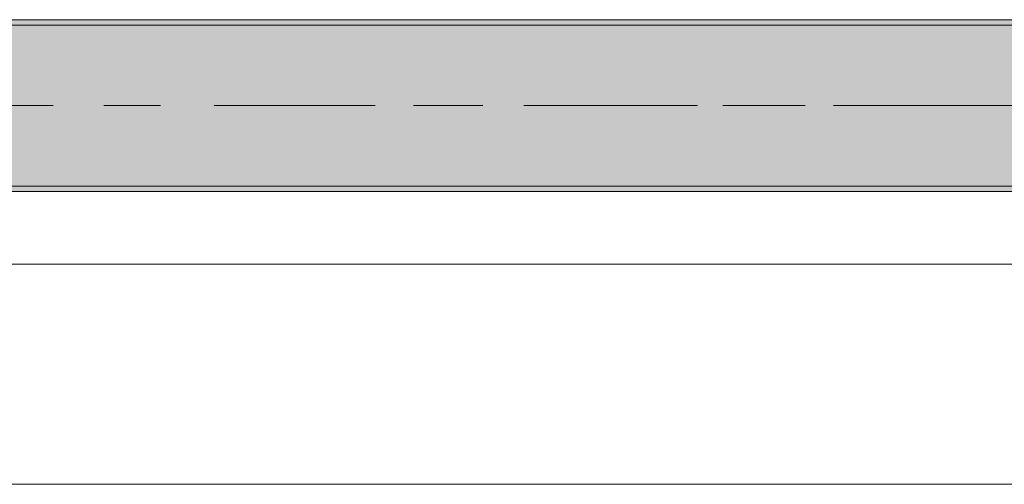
# Model space of a CAD drawing. Header units: metres. Extents: x -3.6 to 84.5, y -11 to 16.8.
# Tile 78 of 256: x 22.818 to 24.651, y -0.155 to 0.71. Entities that reach past the tile are written whole.
import ezdxf

# ---------------------------------------------------------------- set-up
doc = ezdxf.new("R2010")
doc.units = ezdxf.units.M
doc.header["$MEASUREMENT"] = 0
doc.linetypes.add('Achse', pattern=[0.2, 0.1, -0.05, 0, -0.05])
doc.linetypes.add('Strichlinie doppelt', pattern=[0.546806, 0.264583, -0.105833, 0.070556, -0.105833])
for name, color, linetype in [('451 - Universal.Achsen Raster', 7, 'Continuous'), ('604 - Struktur.Wand Aussen', 7, 'Continuous'), ('608 - Struktur.Träger', 7, 'Continuous')]:
    doc.layers.add(name, color=color, linetype=linetype)
pattern_1 = [(45, (0, 0), (-0.01767767, 0.01767767), [0, -0.025])]

msp = doc.modelspace()

# ---------------------------------------------------------------- hatches: boundary and pattern name
at = {"layer": '608 - Struktur.Träger', "linetype": 'Continuous', "lineweight": 0, "true_color": 0x000000}
h = msp.add_hatch(dxfattribs=at)
h.set_pattern_fill('Beton__Stahlbeton_0001', color=18, style=0, pattern_type=2)
h.set_pattern_definition([(45, (0, 0), (-0.08485281, 0.08485281), []), (45, (-0.04243, 0.04243), (-0.08485281, 0.08485281), [0.09, -0.03])])
h.paths.add_polyline_path([(0.69, 0.7), (0.38, 0.7), (0.38, 0.4), (0.69, 0.4), (3.97, 0.4), (4.29, 0.4), (7.57, 0.4), (7.89, 0.4), (11.17, 0.4), (11.49, 0.4), (14.77, 0.4), (15.09, 0.4), (18.37, 0.4), (18.69, 0.4), (21.97, 0.4), (22.29, 0.4), (25.57, 0.4), (25.89, 0.4), (29.17, 0.4), (29.49, 0.4), (32.77, 0.4), (33.09, 0.4), (36.37, 0.4), (36.69, 0.4), (39.97, 0.4), (40.29, 0.4), (43.57, 0.4), (43.89, 0.4), (47.17, 0.4), (47.49, 0.4), (50.77, 0.4), (51.09, 0.4), (51.8, 0.4), (51.97, 0.4), (54.37, 0.4), (54.69, 0.4), (57.97, 0.4), (58.29, 0.4), (61.57, 0.4), (61.88, 0.4), (61.88, 0.7), (61.57, 0.7), (58.29, 0.7), (57.97, 0.7), (54.69, 0.7), (54.37, 0.7), (51.97, 0.7), (51.8, 0.7), (51.09, 0.7), (50.77, 0.7), (47.49, 0.7), (47.17, 0.7), (43.89, 0.7), (43.57, 0.7), (40.29, 0.7), (39.935, 0.7), (36.69, 0.7), (36.37, 0.7), (33.09, 0.7), (32.77, 0.7), (29.49, 0.7), (29.17, 0.7), (25.89, 0.7), (25.57, 0.7), (22.29, 0.7), (21.97, 0.7), (18.69, 0.7), (18.37, 0.7), (15.09, 0.7), (14.77, 0.7), (11.49, 0.7), (11.17, 0.7), (7.89, 0.7), (7.57, 0.7), (4.29, 0.7), (3.97, 0.7)])
h = msp.add_hatch(dxfattribs=at)
h.set_pattern_fill('Gips_0001', color=18, style=0, pattern_type=2)
h.set_pattern_definition(pattern_1)
h.paths.add_polyline_path([(22.29, 0.7), (25.57, 0.7), (25.57, 0.71), (22.29, 0.71)])
h = msp.add_hatch(dxfattribs=at)
h.set_pattern_fill('Gips_0001', color=18, style=0, pattern_type=2)
h.set_pattern_definition(pattern_1)
h.paths.add_polyline_path([(22.29, 0.39), (25.57, 0.39), (25.57, 0.4), (22.29, 0.4)])

# ---------------------------------------------------------------- linework, layer by layer
at = {"layer": '451 - Universal.Achsen Raster', "color": 160, "linetype": 'Strichlinie doppelt', "lineweight": 9, "true_color": 0x3232ff}
msp.add_line((64.935, 0.55), (-3.175, 0.55), dxfattribs=at)
at = {"layer": '604 - Struktur.Wand Aussen', "color": 7, "linetype": 'Continuous', "lineweight": 13}
for p, q in [((25.14, 0.255), (22.74, 0.255)), ((22.74, -0.155), (25.14, -0.155))]:
    msp.add_line(p, q, dxfattribs=at)
at = {"layer": '608 - Struktur.Träger', "color": 7, "linetype": 'Continuous', "lineweight": 13}
for p, q in [((0.38, 0.71), (61.88, 0.71)), ((25.57, 0.7), (22.29, 0.7)), ((0.38, 0.39), (61.88, 0.39))]:
    msp.add_line(p, q, dxfattribs=at)
at = {"layer": '608 - Struktur.Träger', "color": 7, "linetype": 'Continuous', "lineweight": 5}
for p, q in [((25.57, 0.71), (22.29, 0.71)), ((25.57, 0.39), (22.29, 0.39))]:
    msp.add_line(p, q, dxfattribs=at)
at = {"layer": '608 - Struktur.Träger', "color": 7, "linetype": 'Achse', "lineweight": 9}
msp.add_line((0.38, 0.55), (61.88, 0.55), dxfattribs=at)
at = {"layer": '608 - Struktur.Träger', "color": 7, "linetype": 'Continuous', "lineweight": 13, "flags": 128}
msp.add_lwpolyline([(54.69, 0.4), (54.37, 0.4), (51.97, 0.4), (51.8, 0.4), (51.09, 0.4), (50.77, 0.4), (47.49, 0.4), (47.17, 0.4), (43.89, 0.4), (43.57, 0.4), (40.29, 0.4), (39.97, 0.4), (36.69, 0.4), (36.37, 0.4), (33.09, 0.4), (32.77, 0.4), (29.49, 0.4), (29.17, 0.4), (25.89, 0.4), (25.57, 0.4), (22.29, 0.4), (21.97, 0.4), (18.69, 0.4), (18.37, 0.4)], dxfattribs=at)

doc.saveas('drawing.dxf')
